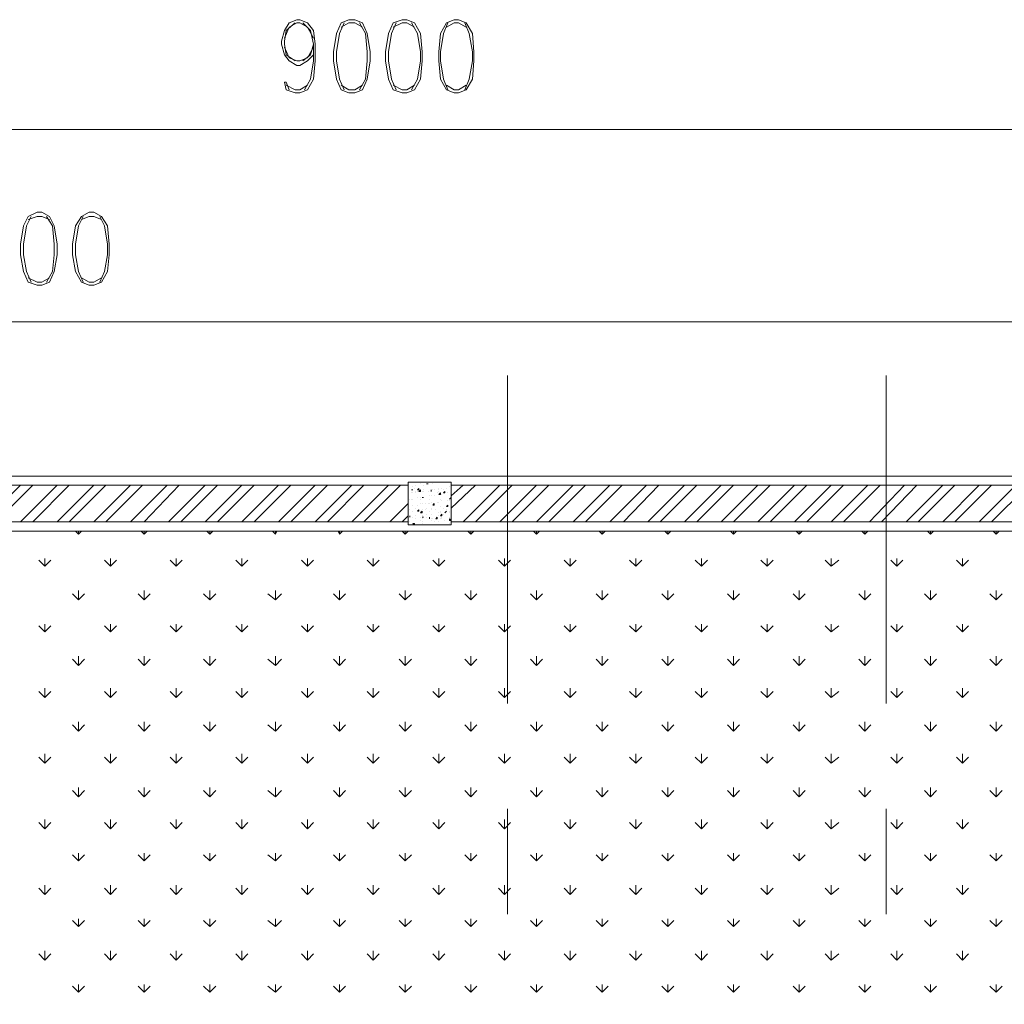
# Model space of a CAD drawing. Header units: millimetres. Extents: x 17 to 403, y 12 to 285.
# Tile 61 of 145: x 110 to 137, y 223 to 250. Entities that reach past the tile are written whole.
import ezdxf

# ---------------------------------------------------------------- set-up
doc = ezdxf.new("R2010")
doc.units = ezdxf.units.MM
doc.layers.add('LINE_000000', color=7, linetype='Continuous')

msp = doc.modelspace()

# ---------------------------------------------------------------- linework, layer by layer
at = {"layer": 'LINE_000000', "lineweight": 0}
for p, q in [((165.608, 247.311), (74.507, 247.311)), ((145.373, 241.977), (74.507, 241.977)), ((123.656, 240.496), (123.656, 231.394)), ((134.154, 240.496), (134.154, 231.394)), ((74.507, 237.702), (145.373, 237.702)), ((115.274, 237.702), (112.353, 237.702)), ((135.678, 237.702), (118.195, 237.702)), ((109.135, 236.432), (110.151, 237.448)), ((109.474, 236.432), (110.49, 237.448)), ((110.151, 236.432), (111.167, 237.448)), ((110.49, 236.432), (111.506, 237.448)), ((111.167, 236.432), (112.183, 237.448)), ((111.506, 236.432), (112.522, 237.448)), ((112.183, 236.432), (113.199, 237.448)), ((112.522, 236.432), (113.538, 237.448)), ((113.199, 236.432), (114.215, 237.448)), ((113.58, 236.432), (114.554, 237.448)), ((114.258, 236.432), (115.274, 237.448)), ((114.596, 236.432), (115.612, 237.448)), ((115.274, 236.432), (116.29, 237.448)), ((115.612, 236.432), (116.628, 237.448)), ((116.29, 236.432), (117.306, 237.448)), ((116.628, 236.432), (117.644, 237.448)), ((117.306, 236.432), (118.322, 237.448)), ((117.644, 236.432), (118.66, 237.448)), ((118.322, 236.432), (119.338, 237.448)), ((118.66, 236.432), (119.676, 237.448)), ((119.338, 236.432), (120.354, 237.448)), ((119.676, 236.432), (120.692, 237.448)), ((120.989, 237.321), (121.031, 237.321)), ((120.989, 237.321), (121.031, 237.321)), ((121.031, 237.405), (121.031, 237.405)), ((121.031, 237.321), (121.031, 237.321)), ((121.073, 237.363), (121.073, 237.363)), ((121.116, 237.448), (121.116, 237.448)), ((121.158, 237.532), (121.158, 237.532)), ((121.158, 237.321), (121.2, 237.363)), ((121.158, 237.321), (121.2, 237.321)), ((121.2, 237.321), (121.2, 237.363)), ((121.2, 237.278), (121.243, 237.321)), ((121.243, 237.49), (121.243, 237.49)), ((121.243, 237.278), (121.243, 237.321)), ((121.327, 237.448), (121.327, 237.448)), ((121.327, 237.321), (121.327, 237.321)), ((121.412, 237.49), (121.454, 237.49)), ((121.412, 237.49), (121.454, 237.49)), ((121.454, 237.49), (121.454, 237.49)), ((121.454, 237.49), (121.454, 237.49)), ((121.539, 237.278), (121.539, 237.321)), ((121.539, 237.278), (121.539, 237.321)), ((121.581, 237.49), (121.581, 237.49)), ((121.581, 237.321), (121.581, 237.321)), ((121.624, 237.321), (121.624, 237.321)), ((121.624, 237.321), (121.624, 237.321)), ((121.751, 237.363), (121.751, 237.363)), ((121.751, 237.321), (121.751, 237.321)), ((121.793, 237.532), (121.793, 237.532)), ((121.835, 237.532), (121.835, 237.532)), ((121.835, 237.363), (121.835, 237.363)), ((121.878, 237.321), (121.878, 237.321)), ((121.962, 237.363), (121.962, 237.363)), ((122.047, 237.405), (122.047, 237.405)), ((122.089, 237.151), (122.428, 237.448)), ((122.089, 236.813), (122.767, 237.448)), ((122.089, 237.405), (122.089, 237.405)), ((122.428, 236.432), (123.444, 237.448)), ((122.767, 236.432), (123.783, 237.448)), ((123.444, 236.432), (124.46, 237.448)), ((123.783, 236.432), (124.799, 237.448)), ((124.46, 236.432), (125.476, 237.448)), ((124.799, 236.432), (125.815, 237.448)), ((125.476, 236.432), (126.492, 237.448)), ((125.815, 236.432), (126.831, 237.448)), ((126.492, 236.432), (127.508, 237.448)), ((126.873, 236.432), (127.847, 237.448)), ((127.55, 236.432), (128.566, 237.448)), ((127.889, 236.432), (128.905, 237.448)), ((128.566, 236.432), (129.582, 237.448)), ((128.905, 236.432), (129.921, 237.448)), ((129.582, 236.432), (130.598, 237.448)), ((129.921, 236.432), (130.937, 237.448)), ((130.598, 236.432), (131.614, 237.448)), ((130.937, 236.432), (131.953, 237.448)), ((131.614, 236.432), (132.63, 237.448)), ((131.953, 236.432), (132.969, 237.448)), ((132.63, 236.432), (133.646, 237.448)), ((132.969, 236.432), (133.985, 237.448)), ((133.689, 236.432), (134.662, 237.448)), ((134.027, 236.432), (135.001, 237.448)), ((134.705, 236.432), (135.721, 237.448)), ((135.043, 236.432), (136.059, 237.448)), ((135.721, 236.432), (136.737, 237.448)), ((136.059, 236.432), (137.075, 237.448)), ((136.737, 236.432), (137.753, 237.448)), ((137.075, 236.432), (138.091, 237.448)), ((120.946, 237.067), (120.946, 237.067)), ((120.946, 237.067), (120.946, 237.067)), ((120.989, 237.236), (120.989, 237.236)), ((120.989, 237.067), (120.989, 237.067)), ((121.031, 237.236), (121.031, 237.236)), ((121.031, 237.067), (121.031, 237.067)), ((121.116, 237.278), (121.116, 237.278)), ((121.116, 237.236), (121.116, 237.236)), ((121.158, 237.278), (121.158, 237.278)), ((121.158, 237.109), (121.158, 237.109)), ((121.2, 237.278), (121.243, 237.278)), ((121.243, 237.109), (121.243, 237.109)), ((121.243, 237.067), (121.243, 237.067)), ((121.285, 237.278), (121.285, 237.278)), ((121.285, 237.109), (121.327, 237.109)), ((121.285, 237.109), (121.327, 237.109)), ((121.285, 237.109), (121.285, 237.109)), ((121.327, 237.278), (121.327, 237.278)), ((121.327, 237.109), (121.327, 237.109)), ((121.454, 237.278), (121.454, 237.278)), ((121.454, 237.278), (121.454, 237.278)), ((121.497, 237.151), (121.497, 237.151)), ((121.497, 237.067), (121.497, 237.067)), ((121.539, 237.278), (121.539, 237.278)), ((121.539, 237.151), (121.539, 237.151)), ((121.539, 237.151), (121.539, 237.151)), ((121.624, 237.151), (121.624, 237.151)), ((121.708, 237.236), (121.708, 237.236)), ((121.751, 237.278), (121.751, 237.278)), ((121.751, 237.278), (121.751, 237.278)), ((121.751, 237.278), (121.751, 237.278)), ((121.751, 237.194), (121.793, 237.236)), ((121.751, 237.194), (121.793, 237.194)), ((121.793, 237.194), (121.793, 237.236)), ((121.793, 237.067), (121.793, 237.067)), ((121.835, 237.194), (121.835, 237.194)), ((121.835, 237.194), (121.835, 237.194)), ((121.835, 237.024), (121.835, 237.024)), ((121.878, 237.236), (121.92, 237.278)), ((121.878, 237.236), (121.92, 237.236)), ((121.878, 237.236), (121.878, 237.236)), ((121.92, 237.236), (121.92, 237.278)), ((122.005, 237.236), (122.005, 237.236)), ((122.005, 237.024), (122.005, 237.024)), ((122.047, 237.067), (122.089, 237.109)), ((122.047, 237.067), (122.089, 237.109)), ((122.047, 237.067), (122.047, 237.067)), ((122.047, 237.024), (122.047, 237.024)), ((122.047, 237.024), (122.047, 237.024)), ((122.089, 237.236), (122.089, 237.236)), ((122.089, 237.067), (122.089, 237.067)), ((120.396, 236.432), (120.904, 236.94)), ((120.904, 236.94), (120.904, 236.982)), ((120.904, 236.94), (120.904, 236.982)), ((120.946, 236.77), (120.946, 236.77)), ((121.031, 236.897), (121.031, 236.897)), ((121.031, 236.897), (121.031, 236.897)), ((121.116, 236.813), (121.116, 236.813)), ((121.158, 236.897), (121.158, 236.897)), ((121.158, 236.728), (121.2, 236.77)), ((121.2, 236.728), (121.2, 236.77)), ((121.243, 236.94), (121.243, 236.94)), ((121.243, 236.94), (121.243, 236.94)), ((121.243, 236.94), (121.243, 236.94)), ((121.285, 236.94), (121.285, 236.94)), ((121.285, 236.77), (121.285, 236.77)), ((121.37, 236.94), (121.37, 236.94)), ((121.37, 236.77), (121.37, 236.77)), ((121.412, 236.813), (121.412, 236.813)), ((121.454, 236.94), (121.454, 236.94)), ((121.497, 236.94), (121.497, 236.94)), ((121.539, 236.982), (121.539, 236.982)), ((121.539, 236.813), (121.539, 236.813)), ((121.539, 236.77), (121.539, 236.77)), ((121.581, 236.897), (121.624, 236.94)), ((121.581, 236.897), (121.624, 236.897)), ((121.624, 236.897), (121.624, 236.94)), ((121.624, 236.897), (121.624, 236.94)), ((121.624, 236.897), (121.624, 236.94)), ((121.624, 236.897), (121.624, 236.897)), ((121.666, 236.77), (121.666, 236.77)), ((121.708, 236.982), (121.708, 236.982)), ((121.751, 236.982), (121.751, 236.982)), ((121.793, 236.855), (121.793, 236.855)), ((121.878, 236.813), (121.878, 236.813)), ((121.962, 236.855), (122.005, 236.897)), ((121.962, 236.855), (122.005, 236.855)), ((121.962, 236.77), (121.962, 236.77)), ((122.005, 236.855), (122.005, 236.897)), ((122.005, 236.855), (122.005, 236.855)), ((122.089, 236.897), (122.089, 236.897)), ((120.735, 236.432), (120.904, 236.601)), ((120.904, 236.686), (120.904, 236.686)), ((120.946, 236.559), (120.946, 236.601)), ((120.946, 236.559), (120.946, 236.601)), ((120.946, 236.559), (120.946, 236.559)), ((121.031, 236.728), (121.031, 236.728)), ((121.031, 236.559), (121.031, 236.559)), ((121.031, 236.559), (121.031, 236.559)), ((121.116, 236.601), (121.116, 236.601)), ((121.116, 236.516), (121.116, 236.516)), ((121.158, 236.728), (121.2, 236.728)), ((121.243, 236.686), (121.285, 236.728)), ((121.243, 236.728), (121.243, 236.728)), ((121.243, 236.728), (121.243, 236.728)), ((121.243, 236.686), (121.285, 236.686)), ((121.243, 236.559), (121.243, 236.559)), ((121.243, 236.474), (121.243, 236.474)), ((121.285, 236.686), (121.285, 236.728)), ((121.285, 236.601), (121.285, 236.601)), ((121.285, 236.559), (121.327, 236.559)), ((121.285, 236.559), (121.327, 236.559)), ((121.285, 236.516), (121.285, 236.516)), ((121.327, 236.559), (121.327, 236.559)), ((121.412, 236.643), (121.412, 236.643)), ((121.412, 236.559), (121.412, 236.559)), ((121.497, 236.728), (121.497, 236.728)), ((121.497, 236.516), (121.497, 236.559)), ((121.497, 236.516), (121.497, 236.559)), ((121.497, 236.516), (121.497, 236.516)), ((121.539, 236.643), (121.539, 236.643)), ((121.539, 236.516), (121.539, 236.516)), ((121.539, 236.474), (121.539, 236.474)), ((121.581, 236.516), (121.581, 236.516)), ((121.666, 236.516), (121.708, 236.559)), ((121.666, 236.516), (121.708, 236.516)), ((121.708, 236.516), (121.708, 236.559)), ((121.751, 236.686), (121.751, 236.686)), ((121.751, 236.601), (121.751, 236.601)), ((121.793, 236.728), (121.793, 236.728)), ((121.793, 236.686), (121.793, 236.686)), ((121.793, 236.601), (121.835, 236.643)), ((121.793, 236.601), (121.835, 236.601)), ((121.793, 236.516), (121.793, 236.516)), ((121.835, 236.601), (121.835, 236.643)), ((121.835, 236.559), (121.835, 236.559)), ((121.835, 236.516), (121.835, 236.516)), ((121.878, 236.643), (121.878, 236.643)), ((121.92, 236.686), (121.962, 236.728)), ((121.92, 236.686), (121.962, 236.728)), ((121.92, 236.686), (121.92, 236.686)), ((121.92, 236.474), (121.92, 236.474)), ((122.047, 236.728), (122.047, 236.728)), ((122.047, 236.686), (122.047, 236.686)), ((122.047, 236.559), (122.047, 236.559)), ((122.047, 236.474), (122.047, 236.516)), ((122.089, 236.474), (122.047, 236.516)), ((122.047, 236.474), (122.089, 236.474)), ((122.089, 236.728), (122.089, 236.728)), ((122.089, 236.643), (122.089, 236.643)), ((120.946, 236.432), (120.946, 236.432)), ((121.031, 236.389), (121.073, 236.389)), ((121.031, 236.389), (121.073, 236.347)), ((121.031, 236.389), (121.031, 236.389)), ((121.073, 236.347), (121.073, 236.389)), ((121.073, 236.347), (121.073, 236.347)), ((121.285, 236.432), (121.285, 236.432)), ((121.285, 236.389), (121.285, 236.389)), ((121.624, 236.432), (121.624, 236.432)), ((121.751, 236.432), (121.751, 236.432)), ((121.751, 236.347), (121.751, 236.347)), ((121.793, 236.347), (121.835, 236.347)), ((121.835, 236.347), (121.835, 236.347)), ((122.047, 236.389), (122.047, 236.389)), ((122.047, 236.347), (122.047, 236.347)), ((143.849, 236.178), (76.031, 236.178)), ((111.76, 236.093), (111.675, 236.178)), ((111.76, 236.093), (111.76, 236.178)), ((111.76, 236.093), (111.845, 236.178)), ((113.58, 236.093), (113.496, 236.178)), ((113.58, 236.093), (113.58, 236.178)), ((113.58, 236.093), (113.665, 236.178)), ((115.401, 236.093), (115.316, 236.178)), ((115.401, 236.093), (115.401, 236.178)), ((115.401, 236.093), (115.485, 236.178)), ((117.221, 236.093), (117.136, 236.178)), ((117.221, 236.093), (117.221, 236.178)), ((117.221, 236.093), (117.263, 236.178)), ((118.999, 236.093), (118.957, 236.178)), ((118.999, 236.093), (118.999, 236.178)), ((118.999, 236.093), (119.084, 236.178)), ((120.819, 236.093), (120.735, 236.178)), ((120.819, 236.093), (120.819, 236.178)), ((120.819, 236.093), (120.904, 236.178)), ((122.64, 236.093), (122.555, 236.178)), ((122.64, 236.093), (122.64, 236.178)), ((122.64, 236.093), (122.724, 236.178)), ((124.46, 236.093), (124.375, 236.178)), ((124.46, 236.093), (124.46, 236.178)), ((124.46, 236.093), (124.545, 236.178)), ((126.28, 236.093), (126.196, 236.178)), ((126.28, 236.093), (126.28, 236.178)), ((126.28, 236.093), (126.365, 236.178)), ((128.101, 236.093), (128.016, 236.178)), ((128.101, 236.093), (128.101, 236.178)), ((128.101, 236.093), (128.185, 236.178)), ((129.921, 236.093), (129.836, 236.178)), ((129.921, 236.093), (129.921, 236.178)), ((129.921, 236.093), (130.006, 236.178)), ((131.741, 236.093), (131.657, 236.178)), ((131.741, 236.093), (131.741, 236.178)), ((131.741, 236.093), (131.826, 236.178)), ((133.562, 236.093), (133.477, 236.178)), ((133.562, 236.093), (133.562, 236.178)), ((133.562, 236.093), (133.646, 236.178)), ((135.382, 236.093), (135.297, 236.178)), ((135.382, 236.093), (135.382, 236.178)), ((135.382, 236.093), (135.467, 236.178)), ((137.202, 236.093), (137.118, 236.178)), ((137.202, 236.093), (137.202, 236.178)), ((137.202, 236.093), (137.287, 236.178)), ((110.829, 235.204), (110.659, 235.373)), ((110.829, 235.204), (110.829, 235.416)), ((110.829, 235.204), (110.998, 235.373)), ((112.649, 235.204), (112.48, 235.373)), ((112.649, 235.204), (112.649, 235.416)), ((112.649, 235.204), (112.818, 235.373)), ((114.469, 235.204), (114.3, 235.373)), ((114.469, 235.204), (114.469, 235.416)), ((114.469, 235.204), (114.639, 235.373)), ((116.29, 235.204), (116.12, 235.373)), ((116.29, 235.204), (116.29, 235.416)), ((116.29, 235.204), (116.459, 235.373)), ((118.11, 235.204), (117.941, 235.373)), ((118.11, 235.204), (118.11, 235.416)), ((118.11, 235.204), (118.279, 235.373)), ((119.93, 235.204), (119.761, 235.373)), ((119.93, 235.204), (119.93, 235.416)), ((119.93, 235.204), (120.1, 235.373)), ((121.751, 235.204), (121.581, 235.373)), ((121.751, 235.204), (121.751, 235.416)), ((121.751, 235.204), (121.92, 235.373)), ((123.571, 235.204), (123.402, 235.373)), ((123.571, 235.204), (123.571, 235.416)), ((123.571, 235.204), (123.74, 235.373)), ((125.391, 235.204), (125.222, 235.373)), ((125.391, 235.204), (125.391, 235.416)), ((125.391, 235.204), (125.561, 235.373)), ((127.212, 235.204), (127.042, 235.373)), ((127.212, 235.204), (127.212, 235.416)), ((127.212, 235.204), (127.381, 235.373)), ((129.032, 235.204), (128.863, 235.373)), ((129.032, 235.204), (129.032, 235.416)), ((129.032, 235.204), (129.201, 235.373)), ((130.852, 235.204), (130.683, 235.373)), ((130.852, 235.204), (130.852, 235.416)), ((130.852, 235.204), (131.022, 235.373)), ((132.63, 235.204), (132.461, 235.373)), ((132.63, 235.204), (132.63, 235.416)), ((132.63, 235.204), (132.842, 235.373)), ((134.451, 235.204), (134.281, 235.373)), ((134.451, 235.204), (134.451, 235.416)), ((134.451, 235.204), (134.62, 235.373)), ((136.271, 235.204), (136.102, 235.373)), ((136.271, 235.204), (136.271, 235.416)), ((136.271, 235.204), (136.44, 235.373)), ((111.76, 234.273), (111.591, 234.442)), ((111.76, 234.273), (111.76, 234.527)), ((111.76, 234.273), (111.929, 234.442)), ((113.58, 234.273), (113.411, 234.442)), ((113.58, 234.273), (113.58, 234.527)), ((113.58, 234.273), (113.75, 234.442)), ((115.401, 234.273), (115.231, 234.442)), ((115.401, 234.273), (115.401, 234.527)), ((115.401, 234.273), (115.57, 234.442)), ((117.221, 234.273), (117.009, 234.442)), ((117.221, 234.273), (117.221, 234.527)), ((117.221, 234.273), (117.39, 234.442)), ((118.999, 234.273), (118.83, 234.442)), ((118.999, 234.273), (118.999, 234.527)), ((118.999, 234.273), (119.168, 234.442)), ((120.819, 234.273), (120.65, 234.442)), ((120.819, 234.273), (120.819, 234.527)), ((120.819, 234.273), (120.989, 234.442)), ((122.64, 234.273), (122.47, 234.442)), ((122.64, 234.273), (122.64, 234.527)), ((122.64, 234.273), (122.809, 234.442)), ((124.46, 234.273), (124.291, 234.442)), ((124.46, 234.273), (124.46, 234.527)), ((124.46, 234.273), (124.629, 234.442)), ((126.28, 234.273), (126.111, 234.442)), ((126.28, 234.273), (126.28, 234.527)), ((126.28, 234.273), (126.45, 234.442)), ((128.101, 234.273), (127.931, 234.442)), ((128.101, 234.273), (128.101, 234.527)), ((128.101, 234.273), (128.27, 234.442)), ((129.921, 234.273), (129.752, 234.442)), ((129.921, 234.273), (129.921, 234.527)), ((129.921, 234.273), (130.09, 234.442)), ((131.741, 234.273), (131.572, 234.442)), ((131.741, 234.273), (131.741, 234.527)), ((131.741, 234.273), (131.911, 234.442)), ((133.562, 234.273), (133.392, 234.442)), ((133.562, 234.273), (133.562, 234.527)), ((133.562, 234.273), (133.731, 234.442)), ((135.382, 234.273), (135.213, 234.442)), ((135.382, 234.273), (135.382, 234.527)), ((135.382, 234.273), (135.551, 234.442)), ((137.202, 234.273), (137.033, 234.442)), ((137.202, 234.273), (137.202, 234.527)), ((137.202, 234.273), (137.372, 234.442)), ((110.829, 233.384), (110.659, 233.553)), ((110.829, 233.384), (110.829, 233.595)), ((110.829, 233.384), (110.998, 233.553)), ((112.649, 233.384), (112.48, 233.553)), ((112.649, 233.384), (112.649, 233.595)), ((112.649, 233.384), (112.818, 233.553)), ((114.469, 233.384), (114.3, 233.553)), ((114.469, 233.384), (114.469, 233.595)), ((114.469, 233.384), (114.639, 233.553)), ((116.29, 233.384), (116.12, 233.553)), ((116.29, 233.384), (116.29, 233.595)), ((116.29, 233.384), (116.459, 233.553)), ((118.11, 233.384), (117.941, 233.553)), ((118.11, 233.384), (118.11, 233.595)), ((118.11, 233.384), (118.279, 233.553)), ((119.93, 233.384), (119.761, 233.553)), ((119.93, 233.384), (119.93, 233.595)), ((119.93, 233.384), (120.1, 233.553)), ((121.751, 233.384), (121.581, 233.553)), ((121.751, 233.384), (121.751, 233.595)), ((121.751, 233.384), (121.92, 233.553)), ((123.571, 233.384), (123.402, 233.553)), ((123.571, 233.384), (123.571, 233.595)), ((123.571, 233.384), (123.74, 233.553)), ((125.391, 233.384), (125.222, 233.553)), ((125.391, 233.384), (125.391, 233.595)), ((125.391, 233.384), (125.561, 233.553)), ((127.212, 233.384), (127.042, 233.553)), ((127.212, 233.384), (127.212, 233.595)), ((127.212, 233.384), (127.381, 233.553)), ((129.032, 233.384), (128.863, 233.553)), ((129.032, 233.384), (129.032, 233.595)), ((129.032, 233.384), (129.201, 233.553)), ((130.852, 233.384), (130.683, 233.553)), ((130.852, 233.384), (130.852, 233.595)), ((130.852, 233.384), (131.022, 233.553)), ((132.63, 233.384), (132.461, 233.553)), ((132.63, 233.384), (132.63, 233.595)), ((132.63, 233.384), (132.842, 233.553)), ((134.451, 233.384), (134.281, 233.553)), ((134.451, 233.384), (134.451, 233.595)), ((134.451, 233.384), (134.62, 233.553)), ((136.271, 233.384), (136.102, 233.553)), ((136.271, 233.384), (136.271, 233.595)), ((136.271, 233.384), (136.44, 233.553)), ((111.76, 232.452), (111.76, 232.706)), ((113.58, 232.452), (113.58, 232.706)), ((115.401, 232.452), (115.401, 232.706)), ((117.221, 232.452), (117.221, 232.706)), ((118.999, 232.452), (118.999, 232.706)), ((120.819, 232.452), (120.819, 232.706)), ((122.64, 232.452), (122.64, 232.706)), ((124.46, 232.452), (124.46, 232.706)), ((126.28, 232.452), (126.28, 232.706)), ((128.101, 232.452), (128.101, 232.706)), ((129.921, 232.452), (129.921, 232.706)), ((131.741, 232.452), (131.741, 232.706)), ((133.562, 232.452), (133.562, 232.706)), ((135.382, 232.452), (135.382, 232.706)), ((137.202, 232.452), (137.202, 232.706)), ((111.76, 232.452), (111.591, 232.622)), ((111.76, 232.452), (111.929, 232.622)), ((113.58, 232.452), (113.411, 232.622)), ((113.58, 232.452), (113.75, 232.622)), ((115.401, 232.452), (115.231, 232.622)), ((115.401, 232.452), (115.57, 232.622)), ((117.221, 232.452), (117.009, 232.622)), ((117.221, 232.452), (117.39, 232.622)), ((118.999, 232.452), (118.83, 232.622)), ((118.999, 232.452), (119.168, 232.622)), ((120.819, 232.452), (120.65, 232.622)), ((120.819, 232.452), (120.989, 232.622)), ((122.64, 232.452), (122.47, 232.622)), ((122.64, 232.452), (122.809, 232.622)), ((124.46, 232.452), (124.291, 232.622)), ((124.46, 232.452), (124.629, 232.622)), ((126.28, 232.452), (126.111, 232.622)), ((126.28, 232.452), (126.45, 232.622)), ((128.101, 232.452), (127.931, 232.622)), ((128.101, 232.452), (128.27, 232.622)), ((129.921, 232.452), (129.752, 232.622)), ((129.921, 232.452), (130.09, 232.622)), ((131.741, 232.452), (131.572, 232.622)), ((131.741, 232.452), (131.911, 232.622)), ((133.562, 232.452), (133.392, 232.622)), ((133.562, 232.452), (133.731, 232.622)), ((135.382, 232.452), (135.213, 232.622)), ((135.382, 232.452), (135.551, 232.622)), ((137.202, 232.452), (137.033, 232.622)), ((137.202, 232.452), (137.372, 232.622)), ((110.829, 231.563), (110.659, 231.733)), ((110.829, 231.563), (110.829, 231.817)), ((110.829, 231.563), (110.998, 231.733)), ((112.649, 231.563), (112.48, 231.733)), ((112.649, 231.563), (112.649, 231.817)), ((112.649, 231.563), (112.818, 231.733)), ((114.469, 231.563), (114.3, 231.733)), ((114.469, 231.563), (114.469, 231.817)), ((114.469, 231.563), (114.639, 231.733)), ((116.29, 231.563), (116.12, 231.733)), ((116.29, 231.563), (116.29, 231.817)), ((116.29, 231.563), (116.459, 231.733)), ((118.11, 231.563), (117.941, 231.733)), ((118.11, 231.563), (118.11, 231.817)), ((118.11, 231.563), (118.279, 231.733)), ((119.93, 231.563), (119.761, 231.733)), ((119.93, 231.563), (119.93, 231.817)), ((119.93, 231.563), (120.1, 231.733)), ((121.751, 231.563), (121.581, 231.733)), ((121.751, 231.563), (121.751, 231.817)), ((121.751, 231.563), (121.92, 231.733)), ((123.571, 231.563), (123.402, 231.733)), ((123.571, 231.563), (123.571, 231.817)), ((123.571, 231.563), (123.74, 231.733)), ((125.391, 231.563), (125.222, 231.733)), ((125.391, 231.563), (125.391, 231.817)), ((125.391, 231.563), (125.561, 231.733)), ((127.212, 231.563), (127.042, 231.733)), ((127.212, 231.563), (127.212, 231.817)), ((127.212, 231.563), (127.381, 231.733)), ((129.032, 231.563), (128.863, 231.733)), ((129.032, 231.563), (129.032, 231.817)), ((129.032, 231.563), (129.201, 231.733)), ((130.852, 231.563), (130.683, 231.733)), ((130.852, 231.563), (130.852, 231.817)), ((130.852, 231.563), (131.022, 231.733)), ((132.63, 231.563), (132.461, 231.733)), ((132.63, 231.563), (132.63, 231.817)), ((132.63, 231.563), (132.842, 231.733)), ((134.451, 231.563), (134.281, 231.733)), ((134.451, 231.563), (134.451, 231.817)), ((134.451, 231.563), (134.62, 231.733)), ((136.271, 231.563), (136.102, 231.733)), ((136.271, 231.563), (136.271, 231.817)), ((136.271, 231.563), (136.44, 231.733)), ((111.76, 230.632), (111.591, 230.801)), ((111.76, 230.632), (111.76, 230.886)), ((111.76, 230.632), (111.929, 230.801)), ((113.58, 230.632), (113.411, 230.801)), ((113.58, 230.632), (113.58, 230.886)), ((113.58, 230.632), (113.75, 230.801)), ((115.401, 230.632), (115.231, 230.801)), ((115.401, 230.632), (115.401, 230.886)), ((115.401, 230.632), (115.57, 230.801)), ((117.221, 230.632), (117.009, 230.801)), ((117.221, 230.632), (117.221, 230.886)), ((117.221, 230.632), (117.39, 230.801)), ((118.999, 230.632), (118.83, 230.801)), ((118.999, 230.632), (118.999, 230.886)), ((118.999, 230.632), (119.168, 230.801)), ((120.819, 230.632), (120.65, 230.801)), ((120.819, 230.632), (120.819, 230.886)), ((120.819, 230.632), (120.989, 230.801)), ((122.64, 230.632), (122.47, 230.801)), ((122.64, 230.632), (122.64, 230.886)), ((122.64, 230.632), (122.809, 230.801)), ((124.46, 230.632), (124.291, 230.801)), ((124.46, 230.632), (124.46, 230.886)), ((124.46, 230.632), (124.629, 230.801)), ((126.28, 230.632), (126.111, 230.801)), ((126.28, 230.632), (126.28, 230.886)), ((126.28, 230.632), (126.45, 230.801)), ((128.101, 230.632), (127.931, 230.801)), ((128.101, 230.632), (128.101, 230.886)), ((128.101, 230.632), (128.27, 230.801)), ((129.921, 230.632), (129.752, 230.801)), ((129.921, 230.632), (129.921, 230.886)), ((129.921, 230.632), (130.09, 230.801)), ((131.741, 230.632), (131.572, 230.801)), ((131.741, 230.632), (131.741, 230.886)), ((131.741, 230.632), (131.911, 230.801)), ((133.562, 230.632), (133.392, 230.801)), ((133.562, 230.632), (133.562, 230.886)), ((133.562, 230.632), (133.731, 230.801)), ((135.382, 230.632), (135.213, 230.801)), ((135.382, 230.632), (135.382, 230.886)), ((135.382, 230.632), (135.551, 230.801)), ((137.202, 230.632), (137.033, 230.801)), ((137.202, 230.632), (137.202, 230.886)), ((137.202, 230.632), (137.372, 230.801)), ((110.829, 229.743), (110.659, 229.912)), ((110.829, 229.743), (110.829, 229.997)), ((110.829, 229.743), (110.998, 229.912)), ((112.649, 229.743), (112.48, 229.912)), ((112.649, 229.743), (112.649, 229.997)), ((112.649, 229.743), (112.818, 229.912)), ((114.469, 229.743), (114.3, 229.912)), ((114.469, 229.743), (114.469, 229.997)), ((114.469, 229.743), (114.639, 229.912)), ((116.29, 229.743), (116.12, 229.912)), ((116.29, 229.743), (116.29, 229.997)), ((116.29, 229.743), (116.459, 229.912)), ((118.11, 229.743), (117.941, 229.912)), ((118.11, 229.743), (118.11, 229.997)), ((118.11, 229.743), (118.279, 229.912)), ((119.93, 229.743), (119.761, 229.912)), ((119.93, 229.743), (119.93, 229.997)), ((119.93, 229.743), (120.1, 229.912)), ((121.751, 229.743), (121.581, 229.912)), ((121.751, 229.743), (121.751, 229.997)), ((121.751, 229.743), (121.92, 229.912)), ((123.571, 229.743), (123.402, 229.912)), ((123.571, 229.743), (123.571, 229.997)), ((123.571, 229.743), (123.74, 229.912)), ((125.391, 229.743), (125.222, 229.912)), ((125.391, 229.743), (125.391, 229.997)), ((125.391, 229.743), (125.561, 229.912)), ((127.212, 229.743), (127.042, 229.912)), ((127.212, 229.743), (127.212, 229.997)), ((127.212, 229.743), (127.381, 229.912)), ((129.032, 229.743), (128.863, 229.912)), ((129.032, 229.743), (129.032, 229.997)), ((129.032, 229.743), (129.201, 229.912)), ((130.852, 229.743), (130.683, 229.912)), ((130.852, 229.743), (130.852, 229.997)), ((130.852, 229.743), (131.022, 229.912)), ((132.63, 229.743), (132.461, 229.912)), ((132.63, 229.743), (132.63, 229.997)), ((132.63, 229.743), (132.842, 229.912)), ((134.451, 229.743), (134.281, 229.912)), ((134.451, 229.743), (134.451, 229.997)), ((134.451, 229.743), (134.62, 229.912)), ((136.271, 229.743), (136.102, 229.912)), ((136.271, 229.743), (136.271, 229.997)), ((136.271, 229.743), (136.44, 229.912)), ((111.76, 228.812), (111.591, 228.981)), ((111.76, 228.812), (111.76, 229.066)), ((111.76, 228.812), (111.929, 228.981)), ((113.58, 228.812), (113.411, 228.981)), ((113.58, 228.812), (113.58, 229.066)), ((113.58, 228.812), (113.75, 228.981)), ((115.401, 228.812), (115.231, 228.981)), ((115.401, 228.812), (115.401, 229.066)), ((115.401, 228.812), (115.57, 228.981)), ((117.221, 228.812), (117.009, 228.981)), ((117.221, 228.812), (117.221, 229.066)), ((117.221, 228.812), (117.39, 228.981)), ((118.999, 228.812), (118.83, 228.981)), ((118.999, 228.812), (118.999, 229.066)), ((118.999, 228.812), (119.168, 228.981)), ((120.819, 228.812), (120.65, 228.981)), ((120.819, 228.812), (120.819, 229.066)), ((120.819, 228.812), (120.989, 228.981)), ((122.64, 228.812), (122.47, 228.981)), ((122.64, 228.812), (122.64, 229.066)), ((122.64, 228.812), (122.809, 228.981)), ((124.46, 228.812), (124.291, 228.981)), ((124.46, 228.812), (124.46, 229.066)), ((124.46, 228.812), (124.629, 228.981)), ((126.28, 228.812), (126.111, 228.981)), ((126.28, 228.812), (126.28, 229.066)), ((126.28, 228.812), (126.45, 228.981)), ((128.101, 228.812), (127.931, 228.981)), ((128.101, 228.812), (128.101, 229.066)), ((128.101, 228.812), (128.27, 228.981)), ((129.921, 228.812), (129.752, 228.981)), ((129.921, 228.812), (129.921, 229.066)), ((129.921, 228.812), (130.09, 228.981)), ((131.741, 228.812), (131.572, 228.981)), ((131.741, 228.812), (131.741, 229.066)), ((131.741, 228.812), (131.911, 228.981)), ((133.562, 228.812), (133.392, 228.981)), ((133.562, 228.812), (133.562, 229.066)), ((133.562, 228.812), (133.731, 228.981)), ((135.382, 228.812), (135.213, 228.981)), ((135.382, 228.812), (135.382, 229.066)), ((135.382, 228.812), (135.551, 228.981)), ((137.202, 228.812), (137.033, 228.981)), ((137.202, 228.812), (137.202, 229.066)), ((137.202, 228.812), (137.372, 228.981)), ((123.656, 228.473), (123.656, 225.552)), ((134.154, 228.473), (134.154, 225.552)), ((110.829, 227.923), (110.659, 228.092)), ((110.829, 227.923), (110.829, 228.177)), ((110.829, 227.923), (110.998, 228.092)), ((112.649, 227.923), (112.48, 228.092)), ((112.649, 227.923), (112.649, 228.177)), ((112.649, 227.923), (112.818, 228.092)), ((114.469, 227.923), (114.3, 228.092)), ((114.469, 227.923), (114.469, 228.177)), ((114.469, 227.923), (114.639, 228.092)), ((116.29, 227.923), (116.12, 228.092)), ((116.29, 227.923), (116.29, 228.177)), ((116.29, 227.923), (116.459, 228.092)), ((118.11, 227.923), (117.941, 228.092)), ((118.11, 227.923), (118.11, 228.177)), ((118.11, 227.923), (118.279, 228.092)), ((119.93, 227.923), (119.761, 228.092)), ((119.93, 227.923), (119.93, 228.177)), ((119.93, 227.923), (120.1, 228.092)), ((121.751, 227.923), (121.581, 228.092)), ((121.751, 227.923), (121.751, 228.177)), ((121.751, 227.923), (121.92, 228.092)), ((123.571, 227.923), (123.402, 228.092)), ((123.571, 227.923), (123.571, 228.177)), ((123.571, 227.923), (123.74, 228.092)), ((125.391, 227.923), (125.222, 228.092)), ((125.391, 227.923), (125.391, 228.177)), ((125.391, 227.923), (125.561, 228.092)), ((127.212, 227.923), (127.042, 228.092)), ((127.212, 227.923), (127.212, 228.177)), ((127.212, 227.923), (127.381, 228.092)), ((129.032, 227.923), (128.863, 228.092)), ((129.032, 227.923), (129.032, 228.177)), ((129.032, 227.923), (129.201, 228.092)), ((130.852, 227.923), (130.683, 228.092)), ((130.852, 227.923), (130.852, 228.177)), ((130.852, 227.923), (131.022, 228.092)), ((132.63, 227.923), (132.461, 228.092)), ((132.63, 227.923), (132.63, 228.177)), ((132.63, 227.923), (132.842, 228.092)), ((134.451, 227.923), (134.281, 228.092)), ((134.451, 227.923), (134.451, 228.177)), ((134.451, 227.923), (134.62, 228.092)), ((136.271, 227.923), (136.102, 228.092)), ((136.271, 227.923), (136.271, 228.177)), ((136.271, 227.923), (136.44, 228.092)), ((111.76, 227.034), (111.591, 227.203)), ((111.76, 227.034), (111.76, 227.245)), ((111.76, 227.034), (111.929, 227.203)), ((113.58, 227.034), (113.411, 227.203)), ((113.58, 227.034), (113.58, 227.245)), ((113.58, 227.034), (113.75, 227.203)), ((115.401, 227.034), (115.231, 227.203)), ((115.401, 227.034), (115.401, 227.245)), ((115.401, 227.034), (115.57, 227.203)), ((117.221, 227.034), (117.009, 227.203)), ((117.221, 227.034), (117.221, 227.245)), ((117.221, 227.034), (117.39, 227.203)), ((118.999, 227.034), (118.83, 227.203)), ((118.999, 227.034), (118.999, 227.245)), ((118.999, 227.034), (119.168, 227.203)), ((120.819, 227.034), (120.65, 227.203)), ((120.819, 227.034), (120.819, 227.245)), ((120.819, 227.034), (120.989, 227.203)), ((122.64, 227.034), (122.47, 227.203)), ((122.64, 227.034), (122.64, 227.245)), ((122.64, 227.034), (122.809, 227.203)), ((124.46, 227.034), (124.291, 227.203)), ((124.46, 227.034), (124.46, 227.245)), ((124.46, 227.034), (124.629, 227.203)), ((126.28, 227.034), (126.111, 227.203)), ((126.28, 227.034), (126.28, 227.245)), ((126.28, 227.034), (126.45, 227.203)), ((128.101, 227.034), (127.931, 227.203)), ((128.101, 227.034), (128.101, 227.245)), ((128.101, 227.034), (128.27, 227.203)), ((129.921, 227.034), (129.752, 227.203)), ((129.921, 227.034), (129.921, 227.245)), ((129.921, 227.034), (130.09, 227.203)), ((131.741, 227.034), (131.572, 227.203)), ((131.741, 227.034), (131.741, 227.245)), ((131.741, 227.034), (131.911, 227.203)), ((133.562, 227.034), (133.392, 227.203)), ((133.562, 227.034), (133.562, 227.245)), ((133.562, 227.034), (133.731, 227.203)), ((135.382, 227.034), (135.213, 227.203)), ((135.382, 227.034), (135.382, 227.245)), ((135.382, 227.034), (135.551, 227.203)), ((137.202, 227.034), (137.033, 227.203)), ((137.202, 227.034), (137.202, 227.245)), ((137.202, 227.034), (137.372, 227.203)), ((110.829, 226.102), (110.659, 226.272)), ((110.829, 226.102), (110.829, 226.356)), ((110.829, 226.102), (110.998, 226.272)), ((112.649, 226.102), (112.48, 226.272)), ((112.649, 226.102), (112.649, 226.356)), ((112.649, 226.102), (112.818, 226.272)), ((114.469, 226.102), (114.3, 226.272)), ((114.469, 226.102), (114.469, 226.356)), ((114.469, 226.102), (114.639, 226.272)), ((116.29, 226.102), (116.12, 226.272)), ((116.29, 226.102), (116.29, 226.356)), ((116.29, 226.102), (116.459, 226.272)), ((118.11, 226.102), (117.941, 226.272)), ((118.11, 226.102), (118.11, 226.356)), ((118.11, 226.102), (118.279, 226.272)), ((119.93, 226.102), (119.761, 226.272)), ((119.93, 226.102), (119.93, 226.356)), ((119.93, 226.102), (120.1, 226.272)), ((121.751, 226.102), (121.581, 226.272)), ((121.751, 226.102), (121.751, 226.356)), ((121.751, 226.102), (121.92, 226.272)), ((123.571, 226.102), (123.402, 226.272)), ((123.571, 226.102), (123.571, 226.356)), ((123.571, 226.102), (123.74, 226.272)), ((125.391, 226.102), (125.222, 226.272)), ((125.391, 226.102), (125.391, 226.356)), ((125.391, 226.102), (125.561, 226.272)), ((127.212, 226.102), (127.042, 226.272)), ((127.212, 226.102), (127.212, 226.356)), ((127.212, 226.102), (127.381, 226.272)), ((129.032, 226.102), (128.863, 226.272)), ((129.032, 226.102), (129.032, 226.356)), ((129.032, 226.102), (129.201, 226.272)), ((130.852, 226.102), (130.683, 226.272)), ((130.852, 226.102), (130.852, 226.356)), ((130.852, 226.102), (131.022, 226.272)), ((132.63, 226.102), (132.461, 226.272)), ((132.63, 226.102), (132.63, 226.356)), ((132.63, 226.102), (132.842, 226.272)), ((134.451, 226.102), (134.281, 226.272)), ((134.451, 226.102), (134.451, 226.356)), ((134.451, 226.102), (134.62, 226.272)), ((136.271, 226.102), (136.102, 226.272)), ((136.271, 226.102), (136.271, 226.356)), ((136.271, 226.102), (136.44, 226.272)), ((111.76, 225.213), (111.591, 225.383)), ((111.76, 225.213), (111.76, 225.425)), ((111.76, 225.213), (111.929, 225.383)), ((113.58, 225.213), (113.411, 225.383)), ((113.58, 225.213), (113.58, 225.425)), ((113.58, 225.213), (113.75, 225.383)), ((115.401, 225.213), (115.231, 225.383)), ((115.401, 225.213), (115.401, 225.425)), ((115.401, 225.213), (115.57, 225.383)), ((117.221, 225.213), (117.009, 225.383)), ((117.221, 225.213), (117.221, 225.425)), ((117.221, 225.213), (117.39, 225.383)), ((118.999, 225.213), (118.83, 225.383)), ((118.999, 225.213), (118.999, 225.425)), ((118.999, 225.213), (119.168, 225.383)), ((120.819, 225.213), (120.65, 225.383)), ((120.819, 225.213), (120.819, 225.425)), ((120.819, 225.213), (120.989, 225.383)), ((122.64, 225.213), (122.47, 225.383)), ((122.64, 225.213), (122.64, 225.425)), ((122.64, 225.213), (122.809, 225.383)), ((124.46, 225.213), (124.291, 225.383)), ((124.46, 225.213), (124.46, 225.425)), ((124.46, 225.213), (124.629, 225.383)), ((126.28, 225.213), (126.111, 225.383)), ((126.28, 225.213), (126.28, 225.425)), ((126.28, 225.213), (126.45, 225.383)), ((128.101, 225.213), (127.931, 225.383)), ((128.101, 225.213), (128.101, 225.425)), ((128.101, 225.213), (128.27, 225.383)), ((129.921, 225.213), (129.752, 225.383)), ((129.921, 225.213), (129.921, 225.425)), ((129.921, 225.213), (130.09, 225.383)), ((131.741, 225.213), (131.572, 225.383)), ((131.741, 225.213), (131.741, 225.425)), ((131.741, 225.213), (131.911, 225.383)), ((133.562, 225.213), (133.392, 225.383)), ((133.562, 225.213), (133.562, 225.425)), ((133.562, 225.213), (133.731, 225.383)), ((135.382, 225.213), (135.213, 225.383)), ((135.382, 225.213), (135.382, 225.425)), ((135.382, 225.213), (135.551, 225.383)), ((137.202, 225.213), (137.033, 225.383)), ((137.202, 225.213), (137.202, 225.425)), ((137.202, 225.213), (137.372, 225.383)), ((110.829, 224.282), (110.659, 224.451)), ((110.829, 224.282), (110.829, 224.536)), ((110.829, 224.282), (110.998, 224.451)), ((112.649, 224.282), (112.48, 224.451)), ((112.649, 224.282), (112.649, 224.536)), ((112.649, 224.282), (112.818, 224.451)), ((114.469, 224.282), (114.3, 224.451)), ((114.469, 224.282), (114.469, 224.536)), ((114.469, 224.282), (114.639, 224.451)), ((116.29, 224.282), (116.12, 224.451)), ((116.29, 224.282), (116.29, 224.536)), ((116.29, 224.282), (116.459, 224.451)), ((118.11, 224.282), (117.941, 224.451)), ((118.11, 224.282), (118.11, 224.536)), ((118.11, 224.282), (118.279, 224.451)), ((119.93, 224.282), (119.761, 224.451)), ((119.93, 224.282), (119.93, 224.536)), ((119.93, 224.282), (120.1, 224.451)), ((121.751, 224.282), (121.581, 224.451)), ((121.751, 224.282), (121.751, 224.536)), ((121.751, 224.282), (121.92, 224.451)), ((123.571, 224.282), (123.402, 224.451)), ((123.571, 224.282), (123.571, 224.536)), ((123.571, 224.282), (123.74, 224.451)), ((125.391, 224.282), (125.222, 224.451)), ((125.391, 224.282), (125.391, 224.536)), ((125.391, 224.282), (125.561, 224.451)), ((127.212, 224.282), (127.042, 224.451)), ((127.212, 224.282), (127.212, 224.536)), ((127.212, 224.282), (127.381, 224.451)), ((129.032, 224.282), (128.863, 224.451)), ((129.032, 224.282), (129.032, 224.536)), ((129.032, 224.282), (129.201, 224.451)), ((130.852, 224.282), (130.683, 224.451)), ((130.852, 224.282), (130.852, 224.536)), ((130.852, 224.282), (131.022, 224.451)), ((132.63, 224.282), (132.461, 224.451)), ((132.63, 224.282), (132.63, 224.536)), ((132.63, 224.282), (132.842, 224.451)), ((134.451, 224.282), (134.281, 224.451)), ((134.451, 224.282), (134.451, 224.536)), ((134.451, 224.282), (134.62, 224.451)), ((136.271, 224.282), (136.102, 224.451)), ((136.271, 224.282), (136.271, 224.536)), ((136.271, 224.282), (136.44, 224.451)), ((111.76, 223.393), (111.591, 223.562)), ((111.76, 223.393), (111.76, 223.605)), ((111.76, 223.393), (111.929, 223.562)), ((113.58, 223.393), (113.411, 223.562)), ((113.58, 223.393), (113.58, 223.605)), ((113.58, 223.393), (113.75, 223.562)), ((115.401, 223.393), (115.231, 223.562)), ((115.401, 223.393), (115.401, 223.605)), ((115.401, 223.393), (115.57, 223.562)), ((117.221, 223.393), (117.009, 223.562)), ((117.221, 223.393), (117.221, 223.605)), ((117.221, 223.393), (117.39, 223.562)), ((118.999, 223.393), (118.83, 223.562)), ((118.999, 223.393), (118.999, 223.605)), ((118.999, 223.393), (119.168, 223.562)), ((120.819, 223.393), (120.65, 223.562)), ((120.819, 223.393), (120.819, 223.605)), ((120.819, 223.393), (120.989, 223.562)), ((122.64, 223.393), (122.47, 223.562)), ((122.64, 223.393), (122.64, 223.605)), ((122.64, 223.393), (122.809, 223.562)), ((124.46, 223.393), (124.291, 223.562)), ((124.46, 223.393), (124.46, 223.605)), ((124.46, 223.393), (124.629, 223.562)), ((126.28, 223.393), (126.111, 223.562)), ((126.28, 223.393), (126.28, 223.605)), ((126.28, 223.393), (126.45, 223.562)), ((128.101, 223.393), (127.931, 223.562)), ((128.101, 223.393), (128.101, 223.605)), ((128.101, 223.393), (128.27, 223.562)), ((129.921, 223.393), (129.752, 223.562)), ((129.921, 223.393), (129.921, 223.605)), ((129.921, 223.393), (130.09, 223.562)), ((131.741, 223.393), (131.572, 223.562)), ((131.741, 223.393), (131.741, 223.605)), ((131.741, 223.393), (131.911, 223.562)), ((133.562, 223.393), (133.392, 223.562)), ((133.562, 223.393), (133.562, 223.605)), ((133.562, 223.393), (133.731, 223.562)), ((135.382, 223.393), (135.213, 223.562)), ((135.382, 223.393), (135.382, 223.605)), ((135.382, 223.393), (135.551, 223.562)), ((137.202, 223.393), (137.033, 223.562)), ((137.202, 223.393), (137.202, 223.605)), ((137.202, 223.393), (137.372, 223.562))]:
    msp.add_line(p, q, dxfattribs=at)
for points in [[(118.279, 249.386), (118.11, 249.216), (117.898, 249.089), (117.814, 249.089), (117.602, 249.216), (117.475, 249.386), (117.39, 249.682), (117.39, 249.767), (117.475, 250.063), (117.602, 250.275), (117.814, 250.359), (117.898, 250.359), (118.11, 250.275), (118.279, 250.063), (118.322, 249.682), (118.322, 249.216), (118.279, 248.708), (118.11, 248.412), (117.898, 248.327), (117.771, 248.327), (117.517, 248.412), (117.475, 248.624), (117.517, 248.624), (117.602, 248.412)], [(117.771, 249.216), (117.517, 249.386), (117.475, 249.682), (117.475, 249.767), (117.517, 250.063), (117.771, 250.275)], [(117.475, 249.851), (117.602, 250.148), (117.814, 250.275), (117.898, 250.275), (118.11, 250.148), (118.279, 249.851)], [(117.983, 250.275), (118.195, 250.063), (118.279, 249.682), (118.279, 249.216), (118.195, 248.708), (118.025, 248.412)], [(119.126, 250.275), (118.999, 249.978), (118.914, 249.47), (118.914, 249.216), (118.999, 248.708), (119.126, 248.412)], [(119.634, 250.148), (119.422, 250.275), (119.253, 250.275), (119.041, 250.148)], [(119.549, 248.412), (119.719, 248.708), (119.761, 249.216), (119.761, 249.47), (119.719, 249.978), (119.549, 250.275)], [(120.565, 250.275), (120.438, 249.978), (120.354, 249.47), (120.354, 249.216), (120.438, 248.708), (120.565, 248.412)], [(121.073, 250.148), (120.862, 250.275), (120.735, 250.275), (120.481, 250.148)], [(120.989, 248.412), (121.158, 248.708), (121.243, 249.216), (121.243, 249.47), (121.158, 249.978), (120.989, 250.275)], [(122.005, 250.275), (121.878, 249.978), (121.793, 249.47), (121.793, 249.216), (121.878, 248.708), (122.005, 248.412)], [(122.513, 250.148), (122.301, 250.275), (122.174, 250.275), (121.962, 250.148)], [(122.47, 248.412), (122.597, 248.708), (122.682, 249.216), (122.682, 249.47), (122.597, 249.978), (122.47, 250.275)], [(118.279, 249.597), (118.11, 249.301), (117.898, 249.216), (117.814, 249.216), (117.602, 249.301), (117.475, 249.597)], [(118.279, 249.682), (118.195, 249.386), (117.983, 249.216)], [(118.11, 248.539), (117.898, 248.412), (117.771, 248.412), (117.517, 248.539)], [(119.041, 248.539), (119.253, 248.412), (119.422, 248.412), (119.634, 248.539)], [(120.481, 248.539), (120.735, 248.412), (120.862, 248.412), (121.073, 248.539)], [(121.962, 248.539), (122.174, 248.412), (122.301, 248.412), (122.513, 248.539)], [(110.448, 244.898), (110.321, 244.644), (110.236, 244.136), (110.236, 243.84), (110.321, 243.374), (110.448, 243.078)], [(110.956, 244.814), (110.744, 244.898), (110.617, 244.898), (110.363, 244.814)], [(110.871, 243.078), (111.04, 243.374), (111.083, 243.84), (111.083, 244.136), (111.04, 244.644), (110.871, 244.898)], [(111.887, 244.898), (111.76, 244.644), (111.675, 244.136), (111.675, 243.84), (111.76, 243.374), (111.887, 243.078)], [(112.395, 244.814), (112.183, 244.898), (112.056, 244.898), (111.845, 244.814)], [(112.353, 243.078), (112.48, 243.374), (112.564, 243.84), (112.564, 244.136), (112.48, 244.644), (112.353, 244.898)], [(110.363, 243.205), (110.617, 243.078), (110.744, 243.078), (110.956, 243.205)], [(111.845, 243.205), (112.056, 243.078), (112.183, 243.078), (112.395, 243.205)]]:
    msp.add_lwpolyline(points, dxfattribs=at)
for points in [[(119.253, 250.359), (119.041, 250.275), (118.914, 249.978), (118.83, 249.47), (118.83, 249.216), (118.914, 248.708), (119.041, 248.412), (119.253, 248.327), (119.422, 248.327), (119.634, 248.412), (119.761, 248.708), (119.846, 249.216), (119.846, 249.47), (119.761, 249.978), (119.634, 250.275), (119.422, 250.359), (119.253, 250.359)], [(120.735, 250.359), (120.481, 250.275), (120.354, 249.978), (120.269, 249.47), (120.269, 249.216), (120.354, 248.708), (120.481, 248.412), (120.735, 248.327), (120.862, 248.327), (121.073, 248.412), (121.243, 248.708), (121.285, 249.216), (121.285, 249.47), (121.243, 249.978), (121.073, 250.275), (120.862, 250.359), (120.735, 250.359)], [(122.174, 250.359), (121.962, 250.275), (121.793, 249.978), (121.751, 249.47), (121.751, 249.216), (121.793, 248.708), (121.962, 248.412), (122.174, 248.327), (122.301, 248.327), (122.513, 248.412), (122.682, 248.708), (122.724, 249.216), (122.724, 249.47), (122.682, 249.978), (122.513, 250.275), (122.301, 250.359), (122.174, 250.359)], [(110.617, 245.025), (110.363, 244.898), (110.236, 244.644), (110.151, 244.136), (110.151, 243.84), (110.236, 243.374), (110.363, 243.078), (110.617, 242.993), (110.744, 242.993), (110.956, 243.078), (111.083, 243.374), (111.167, 243.84), (111.167, 244.136), (111.083, 244.644), (110.956, 244.898), (110.744, 245.025), (110.617, 245.025)], [(112.056, 245.025), (111.845, 244.898), (111.675, 244.644), (111.591, 244.136), (111.591, 243.84), (111.675, 243.374), (111.845, 243.078), (112.056, 242.993), (112.183, 242.993), (112.395, 243.078), (112.564, 243.374), (112.607, 243.84), (112.607, 244.136), (112.564, 244.644), (112.395, 244.898), (112.183, 245.025), (112.056, 245.025)], [(99.018, 236.432), (99.018, 237.448), (120.904, 237.448), (120.904, 236.432), (99.018, 236.432)], [(122.089, 237.532), (120.904, 237.532), (120.904, 236.347), (122.089, 236.347), (122.089, 237.532)], [(122.089, 236.432), (122.089, 237.448), (144.018, 237.448), (144.018, 236.432), (122.089, 236.432)], [(143.849, 207.137), (143.849, 236.178), (76.031, 236.178), (76.031, 207.137), (143.849, 207.137)]]:
    msp.add_lwpolyline(points, close=True, dxfattribs=at)

doc.saveas('drawing.dxf')
